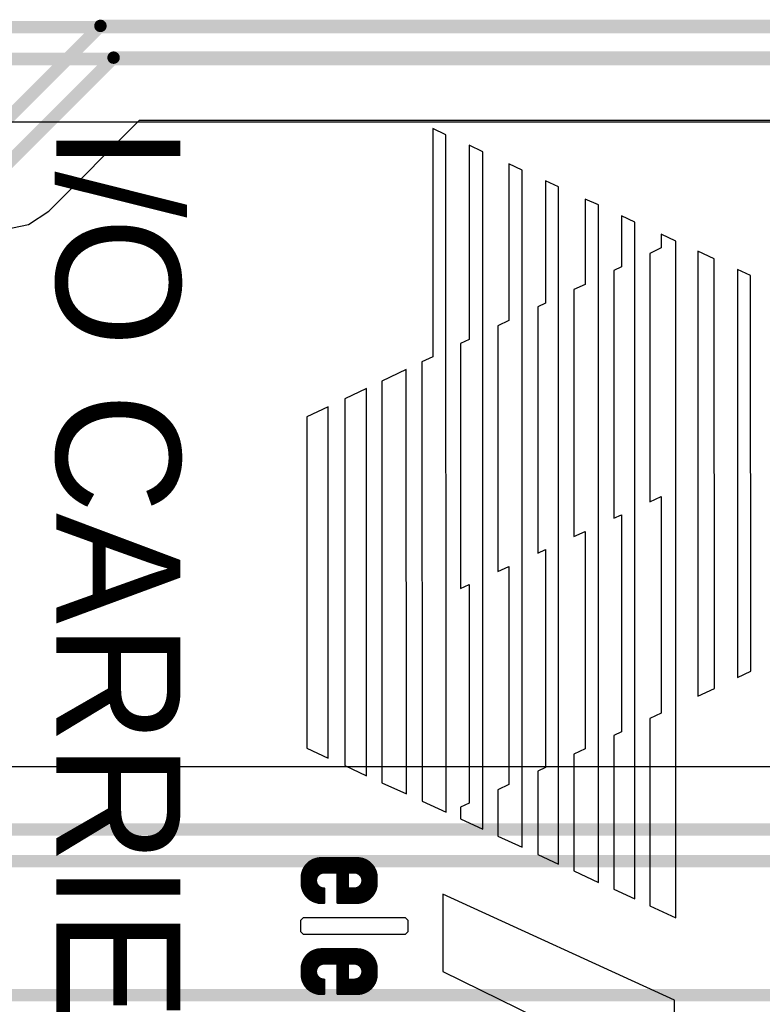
# Model space of a CAD drawing. Header units: millimetres. Extents: x 1.4 to 10.4, y 0 to 10.9.
# Tile 86 of 177: x 4.237 to 4.506, y 5.247 to 5.603. Entities that reach past the tile are written whole.
import ezdxf

# ---------------------------------------------------------------- set-up
doc = ezdxf.new("R2010")
doc.units = ezdxf.units.MM
doc.header["$MEASUREMENT"] = 0
for name, color, linetype in [('BottomLayer', 5, 'Continuous'), ('TopLayer', 1, 'Continuous'), ('TopOverlay', 2, 'Continuous')]:
    doc.layers.add(name, color=color, linetype=linetype)

msp = doc.modelspace()

# ---------------------------------------------------------------- linework, layer by layer
at = {"layer": 'BottomLayer'}
for p, q in [((4.2473, 5.53396), (4.28016, 5.56681)), ((4.28016, 5.56681), (4.7461, 5.56681)), ((4.23994, 5.52904), (4.2473, 5.53396)), ((4.23126, 5.52731), (4.23994, 5.52904))]:
    msp.add_line(p, q, dxfattribs=at)
at = {"layer": 'BottomLayer', "const_width": 0.0045}
for points in [[(4.2265, 5.5615), (4.266, 5.601)], [(4.266, 5.601), (4.76026, 5.601)], [(4.23126, 5.55), (4.27076, 5.5895)], [(4.27076, 5.5895), (4.7555, 5.5895)]]:
    msp.add_lwpolyline(points, dxfattribs=at)
at = {"layer": 'BottomLayer', "const_width": 0.00225}
for points in [[(4.26487, 5.601, 1), (4.26713, 5.601, 1)], [(4.26487, 5.601, 1), (4.26713, 5.601, 1)], [(4.26964, 5.5895, 1), (4.27189, 5.5895, 1)], [(4.26964, 5.5895, 1), (4.27189, 5.5895, 1)]]:
    msp.add_lwpolyline(points, format="xyb", close=True, dxfattribs=at)
at = {"layer": 'TopLayer'}
for p, q in [((4.194, 5.56631), (4.7466, 5.56631)), ((4.56034, 5.33269), (4.2194, 5.33269))]:
    msp.add_line(p, q, dxfattribs=at)
at = {"layer": 'TopLayer', "const_width": 0.0045}
for points in [[(4.19876, 5.6005), (4.76076, 5.6005)], [(4.194, 5.589), (4.756, 5.589)], [(4.21, 5.31), (5.595, 5.31)], [(4.20524, 5.2985), (5.59024, 5.2985)], [(4.195, 5.25), (5.575, 5.25)]]:
    msp.add_lwpolyline(points, dxfattribs=at)
at = {"layer": 'TopOverlay'}
for p, q in [((4.39119, 5.56159), (4.3864, 5.5638)), ((4.3864, 5.5638), (4.38643, 5.48115)), ((4.39123, 5.31623), (4.39119, 5.56159)), ((4.4045, 5.55544), (4.3996, 5.5578)), ((4.3996, 5.5578), (4.39961, 5.48743)), ((4.40449, 5.31014), (4.4045, 5.55544)), ((4.41883, 5.54881), (4.41396, 5.55106)), ((4.41396, 5.55106), (4.41402, 5.4943)), ((4.41882, 5.30355), (4.41883, 5.54881)), ((4.43201, 5.54272), (4.4272, 5.54494)), ((4.4272, 5.54494), (4.42723, 5.50059)), ((4.432, 5.2974), (4.43201, 5.54272)), ((4.4464, 5.5362), (4.4416, 5.53829)), ((4.4416, 5.53829), (4.4416, 5.5074)), ((4.4465, 5.2908), (4.4464, 5.5362)), ((4.45963, 5.52995), (4.45482, 5.53218)), ((4.45482, 5.53218), (4.45482, 5.51375)), ((4.45958, 5.28482), (4.45963, 5.52995)), ((4.46917, 5.52555), (4.46915, 5.52058)), ((4.4745, 5.52308), (4.46917, 5.52555)), ((4.46915, 5.52058), (4.465, 5.5186)), ((4.4745, 5.278), (4.4745, 5.52308)), ((4.465, 5.5186), (4.46501, 5.42868)), ((4.48841, 5.51665), (4.4824, 5.5194)), ((4.4824, 5.5194), (4.4824, 5.35827)), ((4.48842, 5.36109), (4.48841, 5.51665)), ((4.45482, 5.51375), (4.45202, 5.51241)), ((4.45202, 5.51241), (4.45201, 5.42271)), ((4.4968, 5.51278), (4.49679, 5.36502)), ((4.5015, 5.5106), (4.4968, 5.51278)), ((4.50159, 5.36727), (4.5015, 5.5106)), ((4.4416, 5.5074), (4.4375, 5.50549)), ((4.4375, 5.50549), (4.4375, 5.41605)), ((4.4245, 5.4993), (4.42449, 5.41008)), ((4.42723, 5.50059), (4.4245, 5.4993)), ((4.41402, 5.4943), (4.40999, 5.49238)), ((4.40999, 5.49238), (4.41001, 5.40343)), ((4.3965, 5.48595), (4.39649, 5.39723)), ((4.39961, 5.48743), (4.3965, 5.48595)), ((4.38643, 5.48115), (4.3825, 5.47928)), ((4.3825, 5.47928), (4.38251, 5.32023)), ((4.37681, 5.47656), (4.36799, 5.47236)), ((4.37686, 5.32283), (4.37681, 5.47656)), ((4.36799, 5.47236), (4.368, 5.3269)), ((4.36243, 5.46971), (4.3545, 5.4659)), ((4.36245, 5.32945), (4.36243, 5.46971)), ((4.3485, 5.4631), (4.3408, 5.4594)), ((4.3485, 5.3358), (4.3485, 5.4631)), ((4.3545, 5.4659), (4.3545, 5.3331)), ((4.3408, 5.4594), (4.3408, 5.3394)), ((4.46501, 5.42868), (4.4692, 5.4306)), ((4.4692, 5.4306), (4.46919, 5.35209)), ((4.45201, 5.42271), (4.45478, 5.42398)), ((4.45478, 5.42398), (4.45483, 5.34536)), ((4.4375, 5.41605), (4.44162, 5.41794)), ((4.44162, 5.41794), (4.44162, 5.33917)), ((4.42449, 5.41008), (4.42721, 5.41133)), ((4.42721, 5.41133), (4.42721, 5.33242)), ((4.41001, 5.40343), (4.414, 5.40526)), ((4.414, 5.40526), (4.41399, 5.32623)), ((4.39649, 5.39723), (4.3996, 5.39865)), ((4.3996, 5.39865), (4.3996, 5.31949)), ((4.49679, 5.36502), (4.50159, 5.36727)), ((4.4824, 5.35827), (4.48842, 5.36109)), ((4.46919, 5.35209), (4.465, 5.35012)), ((4.465, 5.35012), (4.46501, 5.28233)), ((4.45483, 5.34536), (4.45201, 5.34404)), ((4.45201, 5.34404), (4.45201, 5.2883)), ((4.3408, 5.3394), (4.3485, 5.3358)), ((4.44162, 5.33917), (4.43749, 5.33724)), ((4.43749, 5.33724), (4.43749, 5.29497)), ((4.3545, 5.3331), (4.36245, 5.32945)), ((4.42721, 5.33242), (4.42449, 5.33115)), ((4.42449, 5.33115), (4.42449, 5.30095)), ((4.368, 5.3269), (4.37686, 5.32283)), ((4.41399, 5.32623), (4.40999, 5.32435)), ((4.40999, 5.32435), (4.40999, 5.30761)), ((4.38251, 5.32023), (4.39123, 5.31623)), ((4.3996, 5.31949), (4.3965, 5.31804)), ((4.3965, 5.31804), (4.39651, 5.31381)), ((4.39651, 5.31381), (4.40449, 5.31014)), ((4.40999, 5.30761), (4.41882, 5.30355)), ((4.42449, 5.30095), (4.432, 5.2974)), ((4.43749, 5.29497), (4.4465, 5.2908)), ((4.45201, 5.2883), (4.45958, 5.28482)), ((4.474, 5.2482), (4.39, 5.2866)), ((4.39, 5.2866), (4.39, 5.2585)), ((4.46501, 5.28233), (4.4745, 5.278)), ((4.3395, 5.278), (4.3385, 5.277)), ((4.3765, 5.278), (4.3395, 5.278)), ((4.3775, 5.277), (4.3765, 5.278)), ((4.3385, 5.277), (4.3385, 5.273)), ((4.3775, 5.273), (4.3775, 5.277)), ((4.3385, 5.273), (4.3395, 5.272)), ((4.3395, 5.272), (4.3765, 5.272)), ((4.3765, 5.272), (4.3775, 5.273)), ((4.39, 5.2585), (4.4373, 5.2354)), ((4.474, 5.2158), (4.474, 5.2482))]:
    msp.add_line(p, q, dxfattribs=at)
at = {"layer": 'TopOverlay', "const_width": 0.001}
for points in [[(4.339, 5.2925, -0.414214), (4.346, 5.2995)], [(4.359, 5.2995, -0.414214), (4.366, 5.2925)], [(4.347, 5.2885, -1), (4.347, 5.2945)], [(4.358, 5.2945, -1), (4.358, 5.2885)], [(4.346, 5.2835, -0.414214), (4.339, 5.2905)], [(4.366, 5.2905, -0.414214), (4.359, 5.2835)], [(4.339, 5.2595, -0.414214), (4.346, 5.2665)], [(4.359, 5.2665, -0.414214), (4.366, 5.2595)], [(4.347, 5.2555, -1), (4.347, 5.2615)], [(4.358, 5.2615, -1), (4.358, 5.2555)], [(4.346, 5.2505, -0.414214), (4.339, 5.2575)], [(4.366, 5.2575, -0.414214), (4.359, 5.2505)]]:
    msp.add_lwpolyline(points, format="xyb", dxfattribs=at)
for points in [[(4.3435, 5.2985), (4.3615, 5.2985)], [(4.344, 5.299), (4.3605, 5.299)], [(4.346, 5.2995), (4.359, 5.2995)], [(4.34, 5.2955), (4.365, 5.2955)], [(4.34, 5.295), (4.365, 5.295)], [(4.3405, 5.296), (4.3645, 5.296)], [(4.341, 5.297), (4.3635, 5.297)], [(4.341, 5.2965), (4.364, 5.2965)], [(4.342, 5.2975), (4.363, 5.2975)], [(4.3425, 5.298), (4.3625, 5.298)], [(4.339, 5.293), (4.344, 5.293)], [(4.339, 5.2905), (4.339, 5.2925)], [(4.339, 5.2925), (4.3435, 5.2925)], [(4.339, 5.292), (4.3435, 5.292)], [(4.339, 5.2915), (4.3435, 5.2915)], [(4.3395, 5.294), (4.3445, 5.294)], [(4.3395, 5.2935), (4.344, 5.2935)], [(4.34, 5.2945), (4.345, 5.2945)], [(4.347, 5.2945), (4.352, 5.2945)], [(4.352, 5.2835), (4.352, 5.2945)], [(4.352, 5.2945), (4.3555, 5.2945)], [(4.352, 5.2935), (4.3555, 5.2935)], [(4.352, 5.293), (4.3555, 5.293)], [(4.352, 5.2925), (4.3555, 5.2925)], [(4.352, 5.292), (4.355, 5.292)], [(4.352, 5.2915), (4.3555, 5.2915)], [(4.3555, 5.2885), (4.3555, 5.2945)], [(4.356, 5.2945), (4.358, 5.2945)], [(4.358, 5.2945), (4.365, 5.2945)], [(4.36, 5.294), (4.3655, 5.294)], [(4.3605, 5.2935), (4.3655, 5.2935)], [(4.361, 5.293), (4.3655, 5.293)], [(4.361, 5.2925), (4.3655, 5.2925)], [(4.361, 5.292), (4.3655, 5.292)], [(4.3615, 5.2915), (4.3655, 5.2915)], [(4.366, 5.2905), (4.366, 5.2925)], [(4.339, 5.291), (4.3435, 5.291)], [(4.339, 5.2905), (4.3435, 5.2905)], [(4.339, 5.29), (4.344, 5.29)], [(4.3395, 5.2895), (4.3445, 5.2895)], [(4.3395, 5.289), (4.345, 5.289)], [(4.3395, 5.2885), (4.3455, 5.2885)], [(4.3395, 5.288), (4.347, 5.288)], [(4.347, 5.2835), (4.347, 5.2885)], [(4.352, 5.291), (4.3555, 5.291)], [(4.352, 5.29), (4.3555, 5.29)], [(4.352, 5.2895), (4.3555, 5.2895)], [(4.352, 5.289), (4.3555, 5.289)], [(4.352, 5.2885), (4.3555, 5.2885)], [(4.352, 5.288), (4.365, 5.288)], [(4.3525, 5.2905), (4.3555, 5.2905)], [(4.356, 5.2885), (4.358, 5.2885)], [(4.3595, 5.2885), (4.3655, 5.2885)], [(4.36, 5.289), (4.3655, 5.289)], [(4.3605, 5.2895), (4.3655, 5.2895)], [(4.361, 5.291), (4.366, 5.291)], [(4.361, 5.2905), (4.366, 5.2905)], [(4.361, 5.29), (4.3655, 5.29)], [(4.34, 5.2875), (4.347, 5.2875)], [(4.3405, 5.287), (4.347, 5.287)], [(4.341, 5.2865), (4.347, 5.2865)], [(4.341, 5.286), (4.347, 5.286)], [(4.342, 5.2855), (4.347, 5.2855)], [(4.3425, 5.2845), (4.347, 5.285)], [(4.3425, 5.2845), (4.347, 5.2845)], [(4.352, 5.2875), (4.365, 5.2875)], [(4.352, 5.287), (4.365, 5.287)], [(4.352, 5.2865), (4.3645, 5.2865)], [(4.352, 5.286), (4.364, 5.286)], [(4.352, 5.285), (4.363, 5.285)], [(4.3525, 5.2855), (4.3635, 5.2855)], [(4.3525, 5.2845), (4.3625, 5.2845)], [(4.345, 5.2835), (4.347, 5.2835)], [(4.346, 5.2835), (4.347, 5.2835)], [(4.352, 5.2835), (4.359, 5.2835)], [(4.3525, 5.284), (4.3615, 5.284)], [(4.346, 5.2665), (4.359, 5.2665)], [(4.3405, 5.263), (4.3645, 5.263)], [(4.341, 5.264), (4.3635, 5.264)], [(4.341, 5.2635), (4.364, 5.2635)], [(4.342, 5.2645), (4.363, 5.2645)], [(4.3425, 5.265), (4.3625, 5.265)], [(4.3435, 5.2655), (4.3615, 5.2655)], [(4.344, 5.266), (4.3605, 5.266)], [(4.339, 5.26), (4.344, 5.26)], [(4.339, 5.2595), (4.3435, 5.2595)], [(4.339, 5.2575), (4.339, 5.2595)], [(4.3395, 5.261), (4.3445, 5.261)], [(4.3395, 5.2605), (4.344, 5.2605)], [(4.34, 5.2625), (4.365, 5.2625)], [(4.34, 5.262), (4.365, 5.262)], [(4.34, 5.2615), (4.345, 5.2615)], [(4.347, 5.2615), (4.352, 5.2615)], [(4.352, 5.2615), (4.3555, 5.2615)], [(4.352, 5.2505), (4.352, 5.2615)], [(4.352, 5.2605), (4.3555, 5.2605)], [(4.352, 5.26), (4.3555, 5.26)], [(4.352, 5.2595), (4.3555, 5.2595)], [(4.3555, 5.2555), (4.3555, 5.2615)], [(4.356, 5.2615), (4.358, 5.2615)], [(4.358, 5.2615), (4.365, 5.2615)], [(4.36, 5.261), (4.3655, 5.261)], [(4.3605, 5.2605), (4.3655, 5.2605)], [(4.361, 5.26), (4.3655, 5.26)], [(4.361, 5.2595), (4.3655, 5.2595)], [(4.366, 5.2575), (4.366, 5.2595)], [(4.339, 5.259), (4.3435, 5.259)], [(4.339, 5.2585), (4.3435, 5.2585)], [(4.339, 5.258), (4.3435, 5.258)], [(4.339, 5.2575), (4.3435, 5.2575)], [(4.339, 5.257), (4.344, 5.257)], [(4.3395, 5.2565), (4.3445, 5.2565)], [(4.3395, 5.256), (4.345, 5.256)], [(4.352, 5.259), (4.355, 5.259)], [(4.352, 5.2585), (4.3555, 5.2585)], [(4.352, 5.258), (4.3555, 5.258)], [(4.352, 5.257), (4.3555, 5.257)], [(4.352, 5.2565), (4.3555, 5.2565)], [(4.352, 5.256), (4.3555, 5.256)], [(4.3525, 5.2575), (4.3555, 5.2575)], [(4.36, 5.256), (4.3655, 5.256)], [(4.3605, 5.2565), (4.3655, 5.2565)], [(4.361, 5.259), (4.3655, 5.259)], [(4.361, 5.258), (4.366, 5.258)], [(4.361, 5.2575), (4.366, 5.2575)], [(4.361, 5.257), (4.3655, 5.257)], [(4.3615, 5.2585), (4.3655, 5.2585)], [(4.3395, 5.2555), (4.3455, 5.2555)], [(4.3395, 5.255), (4.347, 5.255)], [(4.34, 5.2545), (4.347, 5.2545)], [(4.3405, 5.254), (4.347, 5.254)], [(4.341, 5.2535), (4.347, 5.2535)], [(4.341, 5.253), (4.347, 5.253)], [(4.342, 5.2525), (4.347, 5.2525)], [(4.347, 5.2505), (4.347, 5.2555)], [(4.352, 5.2555), (4.3555, 5.2555)], [(4.352, 5.255), (4.365, 5.255)], [(4.352, 5.2545), (4.365, 5.2545)], [(4.352, 5.254), (4.365, 5.254)], [(4.352, 5.2535), (4.3645, 5.2535)], [(4.352, 5.253), (4.364, 5.253)], [(4.3525, 5.2525), (4.3635, 5.2525)], [(4.356, 5.2555), (4.358, 5.2555)], [(4.3595, 5.2555), (4.3655, 5.2555)], [(4.3425, 5.2515), (4.347, 5.252)], [(4.3425, 5.2515), (4.347, 5.2515)], [(4.345, 5.2505), (4.347, 5.2505)], [(4.346, 5.2505), (4.347, 5.2505)], [(4.352, 5.252), (4.363, 5.252)], [(4.352, 5.2505), (4.359, 5.2505)], [(4.3525, 5.2515), (4.3625, 5.2515)], [(4.3525, 5.251), (4.3615, 5.251)]]:
    msp.add_lwpolyline(points, dxfattribs=at)
at = {"layer": 'TopOverlay', "const_width": 0.0005}
for points in [[(4.34325, 5.2985, 1), (4.34375, 5.2985, 1)], [(4.34375, 5.299, 1), (4.34425, 5.299, 1)], [(4.34575, 5.2995, 1), (4.34625, 5.2995, 1)], [(4.34575, 5.2995, 1), (4.34625, 5.2995, 1)], [(4.35875, 5.2995, 1), (4.35925, 5.2995, 1)], [(4.35875, 5.2995, 1), (4.35925, 5.2995, 1)], [(4.36025, 5.299, 1), (4.36075, 5.299, 1)], [(4.36125, 5.2985, 1), (4.36175, 5.2985, 1)], [(4.33975, 5.2955, 1), (4.34025, 5.2955, 1)], [(4.33975, 5.295, 1), (4.34025, 5.295, 1)], [(4.34025, 5.296, 1), (4.34075, 5.296, 1)], [(4.34075, 5.297, 1), (4.34125, 5.297, 1)], [(4.34075, 5.2965, 1), (4.34125, 5.2965, 1)], [(4.34175, 5.2975, 1), (4.34225, 5.2975, 1)], [(4.34225, 5.298, 1), (4.34275, 5.298, 1)], [(4.36225, 5.298, 1), (4.36275, 5.298, 1)], [(4.36275, 5.2975, 1), (4.36325, 5.2975, 1)], [(4.36325, 5.297, 1), (4.36375, 5.297, 1)], [(4.36375, 5.2965, 1), (4.36425, 5.2965, 1)], [(4.36425, 5.296, 1), (4.36475, 5.296, 1)], [(4.36475, 5.2955, 1), (4.36525, 5.2955, 1)], [(4.36475, 5.295, 1), (4.36525, 5.295, 1)], [(4.33875, 5.293, 1), (4.33925, 5.293, 1)], [(4.33875, 5.2925, 1), (4.33925, 5.2925, 1)], [(4.33875, 5.2925, 1), (4.33925, 5.2925, 1)], [(4.33875, 5.2925, 1), (4.33925, 5.2925, 1)], [(4.33875, 5.292, 1), (4.33925, 5.292, 1)], [(4.33875, 5.2915, 1), (4.33925, 5.2915, 1)], [(4.33925, 5.294, 1), (4.33975, 5.294, 1)], [(4.33925, 5.2935, 1), (4.33975, 5.2935, 1)], [(4.33975, 5.2945, 1), (4.34025, 5.2945, 1)], [(4.34325, 5.2925, 1), (4.34375, 5.2925, 1)], [(4.34325, 5.292, 1), (4.34375, 5.292, 1)], [(4.34325, 5.2915, 1), (4.34375, 5.2915, 1)], [(4.34375, 5.2935, 1), (4.34425, 5.2935, 1)], [(4.34375, 5.293, 1), (4.34425, 5.293, 1)], [(4.34425, 5.294, 1), (4.34475, 5.294, 1)], [(4.34475, 5.2945, 1), (4.34525, 5.2945, 1)], [(4.34675, 5.2945, 1), (4.34725, 5.2945, 1)], [(4.34675, 5.2945, 1), (4.34725, 5.2945, 1)], [(4.35175, 5.2945, 1), (4.35225, 5.2945, 1)], [(4.35175, 5.2945, 1), (4.35225, 5.2945, 1)], [(4.35175, 5.2945, 1), (4.35225, 5.2945, 1)], [(4.35175, 5.2935, 1), (4.35225, 5.2935, 1)], [(4.35175, 5.293, 1), (4.35225, 5.293, 1)], [(4.35175, 5.2925, 1), (4.35225, 5.2925, 1)], [(4.35175, 5.292, 1), (4.35225, 5.292, 1)], [(4.35175, 5.2915, 1), (4.35225, 5.2915, 1)], [(4.35475, 5.292, 1), (4.35525, 5.292, 1)], [(4.35525, 5.2945, 1), (4.35575, 5.2945, 1)], [(4.35525, 5.2945, 1), (4.35575, 5.2945, 1)], [(4.35525, 5.2935, 1), (4.35575, 5.2935, 1)], [(4.35525, 5.293, 1), (4.35575, 5.293, 1)], [(4.35525, 5.2925, 1), (4.35575, 5.2925, 1)], [(4.35525, 5.2915, 1), (4.35575, 5.2915, 1)], [(4.35575, 5.2945, 1), (4.35625, 5.2945, 1)], [(4.35775, 5.2945, 1), (4.35825, 5.2945, 1)], [(4.35775, 5.2945, 1), (4.35825, 5.2945, 1)], [(4.35775, 5.2945, 1), (4.35825, 5.2945, 1)], [(4.35975, 5.294, 1), (4.36025, 5.294, 1)], [(4.36025, 5.2935, 1), (4.36075, 5.2935, 1)], [(4.36075, 5.293, 1), (4.36125, 5.293, 1)], [(4.36075, 5.2925, 1), (4.36125, 5.2925, 1)], [(4.36075, 5.292, 1), (4.36125, 5.292, 1)], [(4.36125, 5.2915, 1), (4.36175, 5.2915, 1)], [(4.36475, 5.2945, 1), (4.36525, 5.2945, 1)], [(4.36525, 5.294, 1), (4.36575, 5.294, 1)], [(4.36525, 5.2935, 1), (4.36575, 5.2935, 1)], [(4.36525, 5.293, 1), (4.36575, 5.293, 1)], [(4.36525, 5.2925, 1), (4.36575, 5.2925, 1)], [(4.36525, 5.292, 1), (4.36575, 5.292, 1)], [(4.36525, 5.2915, 1), (4.36575, 5.2915, 1)], [(4.36575, 5.2925, 1), (4.36625, 5.2925, 1)], [(4.36575, 5.2925, 1), (4.36625, 5.2925, 1)], [(4.33875, 5.291, 1), (4.33925, 5.291, 1)], [(4.33875, 5.2905, 1), (4.33925, 5.2905, 1)], [(4.33875, 5.2905, 1), (4.33925, 5.2905, 1)], [(4.33875, 5.2905, 1), (4.33925, 5.2905, 1)], [(4.33875, 5.29, 1), (4.33925, 5.29, 1)], [(4.33925, 5.2895, 1), (4.33975, 5.2895, 1)], [(4.33925, 5.289, 1), (4.33975, 5.289, 1)], [(4.33925, 5.2885, 1), (4.33975, 5.2885, 1)], [(4.33925, 5.288, 1), (4.33975, 5.288, 1)], [(4.34325, 5.291, 1), (4.34375, 5.291, 1)], [(4.34325, 5.2905, 1), (4.34375, 5.2905, 1)], [(4.34375, 5.29, 1), (4.34425, 5.29, 1)], [(4.34425, 5.2895, 1), (4.34475, 5.2895, 1)], [(4.34475, 5.289, 1), (4.34525, 5.289, 1)], [(4.34525, 5.2885, 1), (4.34575, 5.2885, 1)], [(4.34675, 5.2885, 1), (4.34725, 5.2885, 1)], [(4.34675, 5.2885, 1), (4.34725, 5.2885, 1)], [(4.34675, 5.288, 1), (4.34725, 5.288, 1)], [(4.35175, 5.291, 1), (4.35225, 5.291, 1)], [(4.35175, 5.29, 1), (4.35225, 5.29, 1)], [(4.35175, 5.2895, 1), (4.35225, 5.2895, 1)], [(4.35175, 5.289, 1), (4.35225, 5.289, 1)], [(4.35175, 5.2885, 1), (4.35225, 5.2885, 1)], [(4.35175, 5.288, 1), (4.35225, 5.288, 1)], [(4.35225, 5.2905, 1), (4.35275, 5.2905, 1)], [(4.35525, 5.291, 1), (4.35575, 5.291, 1)], [(4.35525, 5.2905, 1), (4.35575, 5.2905, 1)], [(4.35525, 5.29, 1), (4.35575, 5.29, 1)], [(4.35525, 5.2895, 1), (4.35575, 5.2895, 1)], [(4.35525, 5.289, 1), (4.35575, 5.289, 1)], [(4.35525, 5.2885, 1), (4.35575, 5.2885, 1)], [(4.35525, 5.2885, 1), (4.35575, 5.2885, 1)], [(4.35575, 5.2885, 1), (4.35625, 5.2885, 1)], [(4.35775, 5.2885, 1), (4.35825, 5.2885, 1)], [(4.35775, 5.2885, 1), (4.35825, 5.2885, 1)], [(4.35925, 5.2885, 1), (4.35975, 5.2885, 1)], [(4.35975, 5.289, 1), (4.36025, 5.289, 1)], [(4.36025, 5.2895, 1), (4.36075, 5.2895, 1)], [(4.36075, 5.291, 1), (4.36125, 5.291, 1)], [(4.36075, 5.2905, 1), (4.36125, 5.2905, 1)], [(4.36075, 5.29, 1), (4.36125, 5.29, 1)], [(4.36475, 5.288, 1), (4.36525, 5.288, 1)], [(4.36525, 5.29, 1), (4.36575, 5.29, 1)], [(4.36525, 5.2895, 1), (4.36575, 5.2895, 1)], [(4.36525, 5.289, 1), (4.36575, 5.289, 1)], [(4.36525, 5.2885, 1), (4.36575, 5.2885, 1)], [(4.36575, 5.291, 1), (4.36625, 5.291, 1)], [(4.36575, 5.2905, 1), (4.36625, 5.2905, 1)], [(4.36575, 5.2905, 1), (4.36625, 5.2905, 1)], [(4.36575, 5.2905, 1), (4.36625, 5.2905, 1)], [(4.33975, 5.2875, 1), (4.34025, 5.2875, 1)], [(4.34025, 5.287, 1), (4.34075, 5.287, 1)], [(4.34075, 5.2865, 1), (4.34125, 5.2865, 1)], [(4.34075, 5.286, 1), (4.34125, 5.286, 1)], [(4.34175, 5.2855, 1), (4.34225, 5.2855, 1)], [(4.34225, 5.2845, 1), (4.34275, 5.2845, 1)], [(4.34225, 5.2845, 1), (4.34275, 5.2845, 1)], [(4.34675, 5.2875, 1), (4.34725, 5.2875, 1)], [(4.34675, 5.287, 1), (4.34725, 5.287, 1)], [(4.34675, 5.2865, 1), (4.34725, 5.2865, 1)], [(4.34675, 5.286, 1), (4.34725, 5.286, 1)], [(4.34675, 5.2855, 1), (4.34725, 5.2855, 1)], [(4.34675, 5.285, 1), (4.34725, 5.285, 1)], [(4.34675, 5.2845, 1), (4.34725, 5.2845, 1)], [(4.35175, 5.2875, 1), (4.35225, 5.2875, 1)], [(4.35175, 5.287, 1), (4.35225, 5.287, 1)], [(4.35175, 5.2865, 1), (4.35225, 5.2865, 1)], [(4.35175, 5.286, 1), (4.35225, 5.286, 1)], [(4.35175, 5.285, 1), (4.35225, 5.285, 1)], [(4.35225, 5.2855, 1), (4.35275, 5.2855, 1)], [(4.35225, 5.2845, 1), (4.35275, 5.2845, 1)], [(4.36225, 5.2845, 1), (4.36275, 5.2845, 1)], [(4.36275, 5.285, 1), (4.36325, 5.285, 1)], [(4.36325, 5.2855, 1), (4.36375, 5.2855, 1)], [(4.36375, 5.286, 1), (4.36425, 5.286, 1)], [(4.36425, 5.2865, 1), (4.36475, 5.2865, 1)], [(4.36475, 5.2875, 1), (4.36525, 5.2875, 1)], [(4.36475, 5.287, 1), (4.36525, 5.287, 1)], [(4.34475, 5.2835, 1), (4.34525, 5.2835, 1)], [(4.34575, 5.2835, 1), (4.34625, 5.2835, 1)], [(4.34575, 5.2835, 1), (4.34625, 5.2835, 1)], [(4.34675, 5.2835, 1), (4.34725, 5.2835, 1)], [(4.34675, 5.2835, 1), (4.34725, 5.2835, 1)], [(4.34675, 5.2835, 1), (4.34725, 5.2835, 1)], [(4.35175, 5.2835, 1), (4.35225, 5.2835, 1)], [(4.35175, 5.2835, 1), (4.35225, 5.2835, 1)], [(4.35225, 5.284, 1), (4.35275, 5.284, 1)], [(4.35875, 5.2835, 1), (4.35925, 5.2835, 1)], [(4.35875, 5.2835, 1), (4.35925, 5.2835, 1)], [(4.36125, 5.284, 1), (4.36175, 5.284, 1)], [(4.34575, 5.2665, 1), (4.34625, 5.2665, 1)], [(4.34575, 5.2665, 1), (4.34625, 5.2665, 1)], [(4.35875, 5.2665, 1), (4.35925, 5.2665, 1)], [(4.35875, 5.2665, 1), (4.35925, 5.2665, 1)], [(4.34025, 5.263, 1), (4.34075, 5.263, 1)], [(4.34075, 5.264, 1), (4.34125, 5.264, 1)], [(4.34075, 5.2635, 1), (4.34125, 5.2635, 1)], [(4.34175, 5.2645, 1), (4.34225, 5.2645, 1)], [(4.34225, 5.265, 1), (4.34275, 5.265, 1)], [(4.34325, 5.2655, 1), (4.34375, 5.2655, 1)], [(4.34375, 5.266, 1), (4.34425, 5.266, 1)], [(4.36025, 5.266, 1), (4.36075, 5.266, 1)], [(4.36125, 5.2655, 1), (4.36175, 5.2655, 1)], [(4.36225, 5.265, 1), (4.36275, 5.265, 1)], [(4.36275, 5.2645, 1), (4.36325, 5.2645, 1)], [(4.36325, 5.264, 1), (4.36375, 5.264, 1)], [(4.36375, 5.2635, 1), (4.36425, 5.2635, 1)], [(4.36425, 5.263, 1), (4.36475, 5.263, 1)], [(4.33875, 5.26, 1), (4.33925, 5.26, 1)], [(4.33875, 5.2595, 1), (4.33925, 5.2595, 1)], [(4.33875, 5.2595, 1), (4.33925, 5.2595, 1)], [(4.33875, 5.2595, 1), (4.33925, 5.2595, 1)], [(4.33925, 5.261, 1), (4.33975, 5.261, 1)], [(4.33925, 5.2605, 1), (4.33975, 5.2605, 1)], [(4.33975, 5.2625, 1), (4.34025, 5.2625, 1)], [(4.33975, 5.262, 1), (4.34025, 5.262, 1)], [(4.33975, 5.2615, 1), (4.34025, 5.2615, 1)], [(4.34325, 5.2595, 1), (4.34375, 5.2595, 1)], [(4.34375, 5.2605, 1), (4.34425, 5.2605, 1)], [(4.34375, 5.26, 1), (4.34425, 5.26, 1)], [(4.34425, 5.261, 1), (4.34475, 5.261, 1)], [(4.34475, 5.2615, 1), (4.34525, 5.2615, 1)], [(4.34675, 5.2615, 1), (4.34725, 5.2615, 1)], [(4.34675, 5.2615, 1), (4.34725, 5.2615, 1)], [(4.35175, 5.2615, 1), (4.35225, 5.2615, 1)], [(4.35175, 5.2615, 1), (4.35225, 5.2615, 1)], [(4.35175, 5.2615, 1), (4.35225, 5.2615, 1)], [(4.35175, 5.2605, 1), (4.35225, 5.2605, 1)], [(4.35175, 5.26, 1), (4.35225, 5.26, 1)], [(4.35175, 5.2595, 1), (4.35225, 5.2595, 1)], [(4.35525, 5.2615, 1), (4.35575, 5.2615, 1)], [(4.35525, 5.2615, 1), (4.35575, 5.2615, 1)], [(4.35525, 5.2605, 1), (4.35575, 5.2605, 1)], [(4.35525, 5.26, 1), (4.35575, 5.26, 1)], [(4.35525, 5.2595, 1), (4.35575, 5.2595, 1)], [(4.35575, 5.2615, 1), (4.35625, 5.2615, 1)], [(4.35775, 5.2615, 1), (4.35825, 5.2615, 1)], [(4.35775, 5.2615, 1), (4.35825, 5.2615, 1)], [(4.35775, 5.2615, 1), (4.35825, 5.2615, 1)], [(4.35975, 5.261, 1), (4.36025, 5.261, 1)], [(4.36025, 5.2605, 1), (4.36075, 5.2605, 1)], [(4.36075, 5.26, 1), (4.36125, 5.26, 1)], [(4.36075, 5.2595, 1), (4.36125, 5.2595, 1)], [(4.36475, 5.2625, 1), (4.36525, 5.2625, 1)], [(4.36475, 5.262, 1), (4.36525, 5.262, 1)], [(4.36475, 5.2615, 1), (4.36525, 5.2615, 1)], [(4.36525, 5.261, 1), (4.36575, 5.261, 1)], [(4.36525, 5.2605, 1), (4.36575, 5.2605, 1)], [(4.36525, 5.26, 1), (4.36575, 5.26, 1)], [(4.36525, 5.2595, 1), (4.36575, 5.2595, 1)], [(4.36575, 5.2595, 1), (4.36625, 5.2595, 1)], [(4.36575, 5.2595, 1), (4.36625, 5.2595, 1)], [(4.33875, 5.259, 1), (4.33925, 5.259, 1)], [(4.33875, 5.2585, 1), (4.33925, 5.2585, 1)], [(4.33875, 5.258, 1), (4.33925, 5.258, 1)], [(4.33875, 5.2575, 1), (4.33925, 5.2575, 1)], [(4.33875, 5.2575, 1), (4.33925, 5.2575, 1)], [(4.33875, 5.2575, 1), (4.33925, 5.2575, 1)], [(4.33875, 5.257, 1), (4.33925, 5.257, 1)], [(4.33925, 5.2565, 1), (4.33975, 5.2565, 1)], [(4.33925, 5.256, 1), (4.33975, 5.256, 1)], [(4.34325, 5.259, 1), (4.34375, 5.259, 1)], [(4.34325, 5.2585, 1), (4.34375, 5.2585, 1)], [(4.34325, 5.258, 1), (4.34375, 5.258, 1)], [(4.34325, 5.2575, 1), (4.34375, 5.2575, 1)], [(4.34375, 5.257, 1), (4.34425, 5.257, 1)], [(4.34425, 5.2565, 1), (4.34475, 5.2565, 1)], [(4.34475, 5.256, 1), (4.34525, 5.256, 1)], [(4.35175, 5.259, 1), (4.35225, 5.259, 1)], [(4.35175, 5.2585, 1), (4.35225, 5.2585, 1)], [(4.35175, 5.258, 1), (4.35225, 5.258, 1)], [(4.35175, 5.257, 1), (4.35225, 5.257, 1)], [(4.35175, 5.2565, 1), (4.35225, 5.2565, 1)], [(4.35175, 5.256, 1), (4.35225, 5.256, 1)], [(4.35225, 5.2575, 1), (4.35275, 5.2575, 1)], [(4.35475, 5.259, 1), (4.35525, 5.259, 1)], [(4.35525, 5.2585, 1), (4.35575, 5.2585, 1)], [(4.35525, 5.258, 1), (4.35575, 5.258, 1)], [(4.35525, 5.2575, 1), (4.35575, 5.2575, 1)], [(4.35525, 5.257, 1), (4.35575, 5.257, 1)], [(4.35525, 5.2565, 1), (4.35575, 5.2565, 1)], [(4.35525, 5.256, 1), (4.35575, 5.256, 1)], [(4.35975, 5.256, 1), (4.36025, 5.256, 1)], [(4.36025, 5.2565, 1), (4.36075, 5.2565, 1)], [(4.36075, 5.259, 1), (4.36125, 5.259, 1)], [(4.36075, 5.258, 1), (4.36125, 5.258, 1)], [(4.36075, 5.2575, 1), (4.36125, 5.2575, 1)], [(4.36075, 5.257, 1), (4.36125, 5.257, 1)], [(4.36125, 5.2585, 1), (4.36175, 5.2585, 1)], [(4.36525, 5.259, 1), (4.36575, 5.259, 1)], [(4.36525, 5.2585, 1), (4.36575, 5.2585, 1)], [(4.36525, 5.257, 1), (4.36575, 5.257, 1)], [(4.36525, 5.2565, 1), (4.36575, 5.2565, 1)], [(4.36525, 5.256, 1), (4.36575, 5.256, 1)], [(4.36575, 5.258, 1), (4.36625, 5.258, 1)], [(4.36575, 5.2575, 1), (4.36625, 5.2575, 1)], [(4.36575, 5.2575, 1), (4.36625, 5.2575, 1)], [(4.36575, 5.2575, 1), (4.36625, 5.2575, 1)], [(4.33925, 5.2555, 1), (4.33975, 5.2555, 1)], [(4.33925, 5.255, 1), (4.33975, 5.255, 1)], [(4.33975, 5.2545, 1), (4.34025, 5.2545, 1)], [(4.34025, 5.254, 1), (4.34075, 5.254, 1)], [(4.34075, 5.2535, 1), (4.34125, 5.2535, 1)], [(4.34075, 5.253, 1), (4.34125, 5.253, 1)], [(4.34175, 5.2525, 1), (4.34225, 5.2525, 1)], [(4.34525, 5.2555, 1), (4.34575, 5.2555, 1)], [(4.34675, 5.2555, 1), (4.34725, 5.2555, 1)], [(4.34675, 5.2555, 1), (4.34725, 5.2555, 1)], [(4.34675, 5.255, 1), (4.34725, 5.255, 1)], [(4.34675, 5.2545, 1), (4.34725, 5.2545, 1)], [(4.34675, 5.254, 1), (4.34725, 5.254, 1)], [(4.34675, 5.2535, 1), (4.34725, 5.2535, 1)], [(4.34675, 5.253, 1), (4.34725, 5.253, 1)], [(4.34675, 5.2525, 1), (4.34725, 5.2525, 1)], [(4.35175, 5.2555, 1), (4.35225, 5.2555, 1)], [(4.35175, 5.255, 1), (4.35225, 5.255, 1)], [(4.35175, 5.2545, 1), (4.35225, 5.2545, 1)], [(4.35175, 5.254, 1), (4.35225, 5.254, 1)], [(4.35175, 5.2535, 1), (4.35225, 5.2535, 1)], [(4.35175, 5.253, 1), (4.35225, 5.253, 1)], [(4.35225, 5.2525, 1), (4.35275, 5.2525, 1)], [(4.35525, 5.2555, 1), (4.35575, 5.2555, 1)], [(4.35525, 5.2555, 1), (4.35575, 5.2555, 1)], [(4.35575, 5.2555, 1), (4.35625, 5.2555, 1)], [(4.35775, 5.2555, 1), (4.35825, 5.2555, 1)], [(4.35775, 5.2555, 1), (4.35825, 5.2555, 1)], [(4.35925, 5.2555, 1), (4.35975, 5.2555, 1)], [(4.36325, 5.2525, 1), (4.36375, 5.2525, 1)], [(4.36375, 5.253, 1), (4.36425, 5.253, 1)], [(4.36425, 5.2535, 1), (4.36475, 5.2535, 1)], [(4.36475, 5.255, 1), (4.36525, 5.255, 1)], [(4.36475, 5.2545, 1), (4.36525, 5.2545, 1)], [(4.36475, 5.254, 1), (4.36525, 5.254, 1)], [(4.36525, 5.2555, 1), (4.36575, 5.2555, 1)], [(4.34225, 5.2515, 1), (4.34275, 5.2515, 1)], [(4.34225, 5.2515, 1), (4.34275, 5.2515, 1)], [(4.34475, 5.2505, 1), (4.34525, 5.2505, 1)], [(4.34575, 5.2505, 1), (4.34625, 5.2505, 1)], [(4.34575, 5.2505, 1), (4.34625, 5.2505, 1)], [(4.34675, 5.252, 1), (4.34725, 5.252, 1)], [(4.34675, 5.2515, 1), (4.34725, 5.2515, 1)], [(4.34675, 5.2505, 1), (4.34725, 5.2505, 1)], [(4.34675, 5.2505, 1), (4.34725, 5.2505, 1)], [(4.34675, 5.2505, 1), (4.34725, 5.2505, 1)], [(4.35175, 5.252, 1), (4.35225, 5.252, 1)], [(4.35175, 5.2505, 1), (4.35225, 5.2505, 1)], [(4.35175, 5.2505, 1), (4.35225, 5.2505, 1)], [(4.35225, 5.2515, 1), (4.35275, 5.2515, 1)], [(4.35225, 5.251, 1), (4.35275, 5.251, 1)], [(4.35875, 5.2505, 1), (4.35925, 5.2505, 1)], [(4.35875, 5.2505, 1), (4.35925, 5.2505, 1)], [(4.36125, 5.251, 1), (4.36175, 5.251, 1)], [(4.36225, 5.2515, 1), (4.36275, 5.2515, 1)], [(4.36275, 5.252, 1), (4.36325, 5.252, 1)]]:
    msp.add_lwpolyline(points, format="xyb", close=True, dxfattribs=at)

# ---------------------------------------------------------------- texts
at = {"layer": 'TopOverlay'}
msp.add_text('I/O CARRIER CARD', height=0.045, rotation=270, dxfattribs=at).set_placement((4.25, 5.565))

doc.saveas('drawing.dxf')
